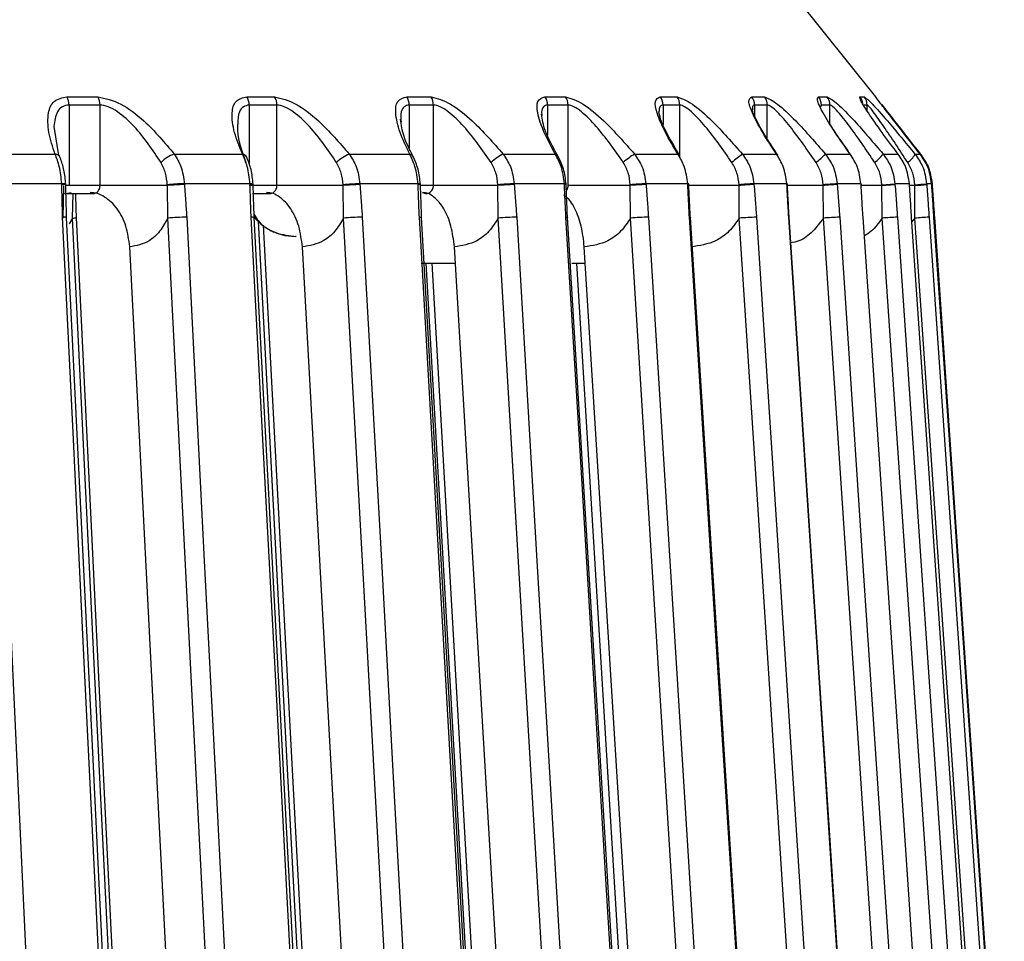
# Model space of a CAD drawing. Header units: millimetres. Extents: x -225 to 131, y -98 to 190.
# Tile 18 of 19: x 75 to 112, y 30 to 64. Entities that reach past the tile are written whole.
import ezdxf

# ---------------------------------------------------------------- set-up
doc = ezdxf.new("R2010")
doc.units = ezdxf.units.MM

msp = doc.modelspace()

# ---------------------------------------------------------------- linework, layer by layer
at = {"color": 7, "linetype": 'Continuous', "lineweight": 25}
for p, q in [((106.89, 61.237), (101.901, 67.474)), ((76.603, 61.237), (77.761, 61.237)), ((83.343, 61.237), (84.38, 61.237)), ((89.327, 61.237), (90.236, 61.237)), ((94.503, 61.237), (95.274, 61.237)), ((98.823, 61.237), (99.449, 61.237)), ((102.248, 61.237), (102.723, 61.237)), ((104.747, 61.237), (105.067, 61.237)), ((106.297, 61.237), (106.46, 61.237)), ((106.885, 61.237), (106.89, 61.237)), ((76.682, 60.925), (76.682, 57.913)), ((77.841, 60.925), (76.682, 60.925)), ((77.841, 57.913), (77.841, 60.925)), ((84.467, 60.925), (83.428, 60.925)), ((83.428, 60.925), (83.428, 58.704)), ((84.467, 57.913), (84.467, 60.925)), ((90.328, 60.925), (89.419, 60.925)), ((89.419, 60.925), (89.419, 59.321)), ((90.328, 57.913), (90.328, 60.925)), ((95.371, 60.925), (94.6, 60.925)), ((94.6, 60.925), (94.6, 59.795)), ((95.371, 57.913), (95.371, 60.925)), ((99.551, 60.925), (98.924, 60.925)), ((98.924, 60.925), (98.924, 60.191)), ((99.551, 58.953), (99.551, 60.925)), ((102.829, 60.925), (102.353, 60.925)), ((102.353, 60.925), (102.353, 60.517)), ((102.829, 59.656), (102.829, 60.925)), ((104.854, 60.925), (104.814, 60.862)), ((105.175, 60.925), (104.854, 60.925)), ((105.175, 60.215), (105.175, 60.925)), ((106.569, 60.925), (106.434, 60.925)), ((106.569, 60.704), (106.569, 60.925)), ((94.375, 60.67), (94.388, 60.528)), ((76.117, 60.121), (76.291, 59.034)), ((73.34, 59.088), (76.16, 59.088)), ((80.622, 59.088), (83.176, 59.088)), ((87.175, 59.088), (89.438, 59.088)), ((92.938, 59.088), (94.89, 59.088)), ((97.859, 59.088), (99.483, 59.088)), ((101.895, 59.088), (103.175, 59.088)), ((105.007, 59.088), (105.933, 59.088)), ((107.169, 59.088), (107.731, 59.088)), ((107.748, 59.066), (107.639, 59.212)), ((108.36, 59.088), (108.554, 59.088)), ((76.407, 57.977), (73.691, 57.977)), ((76.47, 57.913), (76.446, 56.691)), ((80.362, 57.913), (76.532, 57.913)), ((76.559, 57.933), (76.557, 57.962)), ((80.381, 56.691), (80.362, 57.913)), ((83.456, 57.977), (80.998, 57.977)), ((86.946, 57.913), (83.428, 57.913)), ((83.575, 57.936), (83.574, 57.965)), ((86.963, 56.691), (86.946, 57.913)), ((89.75, 57.977), (87.57, 57.977)), ((89.84, 57.939), (89.838, 57.967)), ((92.743, 57.913), (89.843, 57.913)), ((92.757, 56.691), (92.743, 57.913)), ((95.23, 57.977), (93.35, 57.977)), ((95.295, 57.941), (95.294, 57.969)), ((97.7, 57.913), (95.371, 57.913)), ((97.711, 56.691), (97.7, 57.913)), ((99.848, 57.977), (98.285, 57.977)), ((101.773, 57.913), (99.863, 57.913)), ((99.892, 57.943), (99.891, 57.971)), ((101.781, 56.691), (101.773, 57.913)), ((103.562, 57.977), (102.329, 57.977)), ((104.923, 57.913), (103.569, 57.913)), ((103.589, 57.944), (103.587, 57.973)), ((104.928, 56.691), (104.923, 57.913)), ((106.338, 57.977), (105.447, 57.977)), ((107.123, 57.913), (106.342, 57.913)), ((106.352, 57.946), (106.35, 57.975)), ((107.122, 57.942), (107.609, 57.977)), ((107.123, 57.913), (107.611, 57.948)), ((107.126, 56.691), (107.123, 57.913)), ((108.151, 57.977), (107.609, 57.977)), ((108.354, 57.913), (108.132, 57.913)), ((108.151, 57.977), (108.155, 57.975)), ((108.153, 57.948), (108.157, 57.947)), ((108.157, 57.947), (108.155, 57.975)), ((108.353, 56.691), (108.354, 57.913)), ((108.984, 57.977), (108.797, 57.977)), ((108.986, 57.948), (108.984, 57.977)), ((108.984, 57.977), (108.985, 57.976)), ((108.987, 57.948), (108.985, 57.976)), ((108.986, 57.948), (108.987, 57.948)), ((109.002, 57.948), (108.997, 57.946)), ((109.002, 57.948), (109, 57.976)), ((76.509, 57.613), (77.582, 57.613)), ((76.566, 57.617), (76.762, 57.648)), ((76.813, 56.691), (76.831, 57.61)), ((83.551, 57.613), (84.19, 57.613)), ((76.813, 56.691), (76.688, 56.482)), ((98.379, 56.725), (100.736, 18.872)), ((108.353, 56.691), (108.225, 56.539)), ((109.086, 56.725), (109.08, 56.725)), ((85.191, 56), (85.157, 56)), ((81.697, 2.03), (78.953, 55.614)), ((88.297, 3.658), (85.418, 55.614)), ((93.992, 6.844), (91.11, 55.614)), ((98.782, 10.539), (95.976, 55.614)), ((89.863, 55), (91.146, 55)), ((95.508, 55), (96.014, 55))]:
    msp.add_line(p, q, dxfattribs=at)
at = {"color": 7, "linetype": 'Continuous', "lineweight": 25, "flags": 128}
for points in [[(76.408, 57.948), (76.408, 57.964), (76.407, 57.977)], [(80.362, 57.913), (80.361, 57.93), (80.361, 57.942)], [(80.998, 57.977), (80.999, 57.961), (80.999, 57.948)], [(83.458, 57.948), (83.457, 57.964), (83.456, 57.977)], [(86.946, 57.913), (86.946, 57.93), (86.945, 57.942)], [(87.57, 57.977), (87.571, 57.961), (87.572, 57.948)], [(89.751, 57.948), (89.75, 57.964), (89.75, 57.977)], [(92.743, 57.913), (92.743, 57.93), (92.742, 57.942)], [(93.35, 57.977), (93.351, 57.961), (93.352, 57.948)], [(95.232, 57.948), (95.231, 57.964), (95.23, 57.977)], [(97.7, 57.913), (97.699, 57.93), (97.699, 57.942)], [(98.285, 57.977), (98.286, 57.961), (98.287, 57.948)], [(99.85, 57.948), (99.849, 57.964), (99.848, 57.977)], [(101.773, 57.913), (101.772, 57.93), (101.771, 57.942)], [(102.329, 57.977), (102.33, 57.961), (102.331, 57.948)], [(103.564, 57.948), (103.563, 57.964), (103.562, 57.977)], [(103.562, 57.977), (103.582, 57.975), (103.587, 57.973)], [(103.564, 57.948), (103.584, 57.946), (103.589, 57.944)], [(104.923, 57.913), (104.922, 57.93), (104.921, 57.942)], [(105.447, 57.977), (105.448, 57.961), (105.449, 57.948)], [(106.34, 57.948), (106.339, 57.964), (106.338, 57.977)], [(106.338, 57.977), (106.35, 57.975), (106.35, 57.975)], [(106.34, 57.948), (106.352, 57.946), (106.352, 57.946)], [(107.123, 57.913), (107.123, 57.93), (107.122, 57.942)], [(107.609, 57.977), (107.61, 57.961), (107.611, 57.948)], [(108.153, 57.948), (108.152, 57.964), (108.151, 57.977)], [(108.354, 57.913), (108.353, 57.93), (108.352, 57.942)], [(108.797, 57.977), (108.799, 57.961), (108.799, 57.948)], [(109, 57.977), (108.995, 57.975), (108.995, 57.975)], [(73.778, 56.725), (74.377, 43.855), (74.765, 35.527), (75.153, 27.2), (75.54, 18.872)], [(78.284, 18.872), (77.657, 31.742), (77.252, 40.07), (76.846, 48.398), (76.441, 56.725)], [(78.434, 18.862), (77.541, 37.197), (76.591, 56.715)], [(78.665, 18.837), (77.628, 40.035), (76.813, 56.691)], [(78.811, 18.862), (77.914, 37.197), (76.959, 56.715)], [(82.319, 18.837), (81.234, 40.035), (80.381, 56.691)], [(81.088, 56.725), (81.747, 43.855), (82.173, 35.527), (82.6, 27.2), (83.026, 18.872)], [(85.51, 18.872), (84.826, 31.742), (84.383, 40.07), (83.941, 48.398), (83.498, 56.725)], [(85.627, 18.863), (84.653, 37.198), (83.615, 56.717)], [(85.787, 18.837), (84.655, 40.035), (83.773, 56.573)], [(85.967, 18.863), (84.989, 37.198), (83.962, 56.43)], [(89.06, 18.837), (87.885, 40.035), (86.963, 56.691)], [(87.663, 56.725), (88.376, 43.855), (88.837, 35.527), (89.299, 27.2), (89.76, 18.872)], [(91.962, 18.872), (91.226, 31.742), (90.751, 40.07), (90.275, 48.398), (89.799, 56.725)], [(89.799, 56.725), (89.847, 56.725), (89.877, 56.723), (89.888, 56.72), (89.886, 56.718)], [(92.049, 18.864), (91.001, 37.2), (89.886, 56.718)], [(94.994, 18.837), (93.741, 40.035), (92.757, 56.691)], [(93.444, 56.725), (94.205, 43.855), (94.697, 35.527), (95.189, 27.2), (95.681, 18.872)], [(97.58, 18.872), (96.801, 31.742), (96.296, 40.07), (95.792, 48.398), (95.287, 56.725)], [(95.287, 56.725), (95.326, 56.725), (95.347, 56.723), (95.349, 56.72), (95.347, 56.719)], [(97.64, 18.865), (96.53, 37.201), (95.347, 56.719)], [(100.068, 18.837), (98.748, 40.035), (97.711, 56.691)], [(102.315, 18.872), (101.498, 31.742), (100.969, 40.07), (100.441, 48.398), (99.912, 56.725)], [(99.912, 56.725), (99.943, 56.725), (99.954, 56.723), (99.948, 56.72)], [(102.351, 18.866), (101.187, 37.202), (99.948, 56.72)], [(104.235, 18.837), (102.861, 40.035), (101.781, 56.691)], [(102.424, 56.725), (103.258, 43.855), (103.798, 35.527), (104.338, 27.2), (104.878, 18.872)], [(106.124, 18.872), (105.277, 31.742), (104.728, 40.07), (104.18, 48.398), (103.632, 56.725)], [(103.632, 56.725), (103.654, 56.725), (103.656, 56.723), (103.647, 56.721)], [(106.138, 18.867), (104.931, 37.203), (103.647, 56.721)], [(107.459, 18.837), (106.042, 40.035), (104.928, 56.691)], [(105.54, 56.725), (106.4, 43.855), (106.957, 35.527), (107.514, 27.2), (108.07, 18.872)], [(108.971, 18.872), (108.102, 31.742), (107.539, 40.07), (106.976, 48.398), (106.414, 56.725)], [(106.414, 56.725), (106.426, 56.725), (106.419, 56.723), (106.416, 56.722)], [(109.709, 18.837), (108.262, 40.035), (107.126, 56.691)], [(107.701, 56.725), (108.579, 43.855), (109.148, 35.527), (109.716, 27.2), (110.284, 18.872)], [(108.232, 56.725), (108.235, 56.725), (108.219, 56.723), (108.213, 56.722)], [(110.832, 18.872), (109.948, 31.742), (109.376, 40.07), (108.804, 48.398), (108.232, 56.725)], [(110.966, 18.837), (109.503, 40.035), (108.353, 56.691)], [(108.886, 56.725), (109.775, 43.855), (110.35, 35.527), (110.924, 27.2), (111.499, 18.872)], [(111.688, 18.872), (110.798, 31.742), (110.222, 40.07), (109.646, 48.398), (109.07, 56.725)], [(109.086, 56.725), (109.976, 43.855), (110.552, 35.527), (111.128, 27.2), (111.705, 18.872)], [(84.426, 56.138), (84.767, 56.038), (85.157, 56)], [(92.131, 18.837), (90.916, 40.035), (90.059, 55)], [(92.349, 18.864), (91.298, 37.2), (90.278, 55)], [(97.897, 18.866), (96.784, 37.201), (95.702, 55)]]:
    msp.add_lwpolyline(points, dxfattribs=at)
at = {"color": 7, "linetype": 'Continuous', "lineweight": 25}
for centre, radius, start, end in [((76.048, 60.931), 0.633, 359.3804, 28.8417), ((77.215, 60.931), 0.626, 359.3932, 29.2381), ((82.834, 60.93), 0.594, 359.4671, 31.126), ((83.879, 60.93), 0.588, 359.4831, 31.4728), ((88.855, 60.929), 0.564, 359.5686, 33.1078), ((89.768, 60.929), 0.56, 359.586, 33.4046), ((94.058, 60.928), 0.542, 359.6751, 34.7853), ((94.832, 60.928), 0.539, 359.6924, 35.0322), ((98.398, 60.927), 0.526, 359.7772, 36.1592), ((99.027, 60.927), 0.524, 359.793, 36.3562), ((101.838, 60.926), 0.514, 359.8667, 37.2312), ((102.316, 60.926), 0.513, 359.8797, 37.3788), ((104.348, 60.925), 0.506, 359.9367, 38.0037), ((104.67, 60.925), 0.505, 359.946, 38.1022), ((105.905, 60.925), 0.502, 6.239, 38.4818), ((106.068, 60.925), 0.501, 359.9871, 38.5286), ((76.141, 58.853), 0.236, 25.0305, 85.2086), ((81.107, 57.764), 1.41, 110.1221, 134.156), ((83.15, 58.882), 0.207, 28.3614, 82.9361), ((87.811, 57.598), 1.62, 113.1146, 133.371), ((89.413, 58.919), 0.17, 30.135, 81.7123), ((93.832, 57.313), 1.987, 116.7288, 132.6113), ((99.333, 56.653), 2.846, 121.1753, 131.7675), ((106.236, 53.272), 7.257, 126.7414, 130.6849), ((100.997, 63.268), 5.793, 309.147, 313.8124), ((105.9, 60.048), 1.591, 306.8766, 322.8751), ((107.658, 59.424), 0.778, 303.6062, 334.4458), ((76.45, 57.64), 0.34, 71.6252, 97.2739), ((76.452, 57.611), 0.34, 71.6311, 97.2834), ((81.285, 46.778), 11.203, 91.472, 94.734), ((81.286, 46.762), 11.19, 91.4676, 94.7351), ((83.485, 57.673), 0.305, 73.0334, 95.383), ((83.486, 57.645), 0.305, 73.0041, 95.4119), ((87.947, 45.465), 12.518, 91.7256, 94.5929), ((87.948, 45.453), 12.501, 91.7211, 94.5938), ((89.775, 57.792), 0.186, 70.0276, 97.7861), ((89.776, 57.763), 0.186, 70.0389, 97.7953), ((93.85, 43.795), 14.191, 92.0173, 94.4778), ((93.85, 43.79), 14.167, 92.0124, 94.4786), ((95.246, 57.833), 0.144, 70.6747, 96.3129), ((95.248, 57.804), 0.144, 70.6916, 96.3208), ((98.974, 41.287), 16.704, 92.3657, 94.3787), ((98.973, 41.297), 16.665, 92.3604, 94.3795), ((99.861, 57.909), 0.0686, 64.7407, 101.0312), ((99.863, 57.881), 0.0686, 64.759, 101.0432), ((103.382, 36.427), 21.576, 92.7977, 94.2824), ((103.378, 36.478), 21.495, 92.7919, 94.2832), ((107.617, 20.948), 37.092, 93.3548, 94.1677), ((107.597, 21.233), 36.778, 93.3482, 94.1686), ((107.242, 75.154), 17.247, 273.6901, 275.174), ((107.233, 75.279), 17.402, 273.692, 275.1641), ((76.494, 56.396), 0.334, 73.1266, 99.1385), ((76.811, 57.151), 0.46, 270.2655, 288.7628), ((81.167, 47.853), 8.872, 90.5094, 95.0814), ((83.537, 56.46), 0.269, 73.0469, 98.3488), ((85.157, 58), 2, 219.5399, 246.3949), ((87.788, 47.073), 9.654, 90.7406, 94.9031), ((93.624, 46.278), 10.449, 90.9879, 94.7622), ((98.63, 45.399), 11.33, 91.2656, 94.6495), ((102.77, 44.277), 12.453, 91.5923, 94.5548), ((106.035, 42.514), 14.22, 91.9947, 94.4639), ((108.489, 38.79), 17.953, 92.5149, 94.354), ((110.686, 24.777), 31.999, 93.2245, 94.1815)]:
    msp.add_arc(centre, radius, start, end, dxfattribs=at)
for points, knots in [([(76.16, 59.088), (76.069, 59.364), (75.888, 59.915), (75.871, 60.599), (76.07, 61.121), (76.426, 61.198), (76.603, 61.237)], [0, 0, 0, 0, 0.280224, 0.560337, 0.78079, 1, 1, 1, 1]), ([(77.761, 61.237), (78.045, 61.173), (78.615, 61.044), (79.679, 60.212), (80.265, 59.513), (80.622, 59.088)], [0, 0, 0, 0, 0.279254, 0.560993, 1, 1, 1, 1]), ([(83.176, 59.088), (83.064, 59.364), (82.842, 59.915), (82.754, 60.599), (82.876, 61.121), (83.187, 61.198), (83.343, 61.237)], [0, 0, 0, 0, 0.2802238, 0.5603374, 0.7807901, 1, 1, 1, 1]), ([(84.38, 61.237), (84.641, 61.173), (85.165, 61.044), (86.208, 60.212), (86.809, 59.513), (87.175, 59.088)], [0, 0, 0, 0, 0.2792542, 0.5609928, 1, 1, 1, 1]), ([(89.438, 59.088), (89.307, 59.364), (89.045, 59.915), (88.887, 60.599), (88.932, 61.121), (89.196, 61.198), (89.327, 61.237)], [0, 0, 0, 0, 0.2802238, 0.5603374, 0.7807901, 1, 1, 1, 1]), ([(90.236, 61.237), (90.471, 61.173), (90.944, 61.044), (91.956, 60.212), (92.566, 59.513), (92.938, 59.088)], [0, 0, 0, 0, 0.2792542, 0.5609928, 1, 1, 1, 1]), ([(94.89, 59.088), (94.741, 59.364), (94.443, 59.915), (94.215, 60.599), (94.182, 61.121), (94.396, 61.198), (94.503, 61.237)], [0, 0, 0, 0, 0.280224, 0.560337, 0.78079, 1, 1, 1, 1]), ([(95.274, 61.237), (95.482, 61.173), (95.9, 61.044), (96.871, 60.212), (97.485, 59.513), (97.859, 59.088)], [0, 0, 0, 0, 0.2792542, 0.5609928, 1, 1, 1, 1]), ([(99.483, 59.088), (99.317, 59.364), (98.985, 59.915), (98.689, 60.599), (98.58, 61.121), (98.742, 61.198), (98.823, 61.237)], [0, 0, 0, 0, 0.2802238, 0.5603374, 0.7807901, 1, 1, 1, 1]), ([(99.449, 61.237), (99.628, 61.173), (99.987, 61.044), (100.909, 60.212), (101.521, 59.513), (101.895, 59.088)], [0, 0, 0, 0, 0.279254, 0.560993, 1, 1, 1, 1]), ([(103.175, 59.088), (102.994, 59.364), (102.63, 59.915), (102.27, 60.599), (102.085, 61.121), (102.193, 61.198), (102.248, 61.237)], [0, 0, 0, 0, 0.2802238, 0.5603374, 0.7807901, 1, 1, 1, 1]), ([(102.723, 61.237), (102.871, 61.173), (103.168, 61.044), (104.033, 60.212), (104.638, 59.513), (105.007, 59.088)], [0, 0, 0, 0, 0.279254, 0.560993, 1, 1, 1, 1]), ([(105.933, 59.088), (105.737, 59.364), (105.347, 59.915), (104.925, 60.599), (104.665, 61.121), (104.719, 61.198), (104.747, 61.237)], [0, 0, 0, 0, 0.280224, 0.560337, 0.78079, 1, 1, 1, 1]), ([(105.067, 61.237), (105.183, 61.173), (105.415, 61.044), (106.214, 60.212), (106.807, 59.513), (107.169, 59.088)], [0, 0, 0, 0, 0.279254, 0.560993, 1, 1, 1, 1]), ([(107.731, 59.088), (107.524, 59.364), (107.109, 59.915), (106.63, 60.599), (106.297, 61.121), (106.297, 61.198), (106.297, 61.237)], [0, 0, 0, 0, 0.280224, 0.560337, 0.78079, 1, 1, 1, 1]), ([(106.46, 61.237), (106.543, 61.173), (106.708, 61.044), (107.434, 60.212), (108.009, 59.513), (108.36, 59.088)], [0, 0, 0, 0, 0.2792542, 0.5609928, 1, 1, 1, 1]), ([(108.554, 59.088), (108.336, 59.364), (107.901, 59.915), (107.369, 60.599), (106.967, 61.121), (106.912, 61.198), (106.885, 61.237)], [0, 0, 0, 0, 0.280224, 0.560337, 0.78079, 1, 1, 1, 1]), ([(76.682, 60.925), (76.594, 60.911), (76.408, 60.883), (76.18, 60.62), (76.142, 60.318), (76.117, 60.121)], [0, 0, 0, 0, 0.237761, 0.501287, 1, 1, 1, 1]), ([(80.125, 58.776), (79.814, 59.243), (79.346, 59.945), (78.605, 60.618), (78.148, 60.883), (77.94, 60.911), (77.841, 60.925)], [0, 0, 0, 0, 0.498093, 0.748745, 0.880824, 1, 1, 1, 1]), ([(83.428, 60.925), (83.35, 60.911), (83.186, 60.882), (83.016, 60.644), (83.007, 60.375), (83.002, 60.211)], [0, 0, 0, 0, 0.2589, 0.545854, 1, 1, 1, 1]), ([(86.698, 58.776), (86.379, 59.243), (85.899, 59.945), (85.177, 60.618), (84.745, 60.883), (84.556, 60.911), (84.467, 60.925)], [0, 0, 0, 0, 0.4980926, 0.7487445, 0.8808241, 1, 1, 1, 1]), ([(89.419, 60.925), (89.352, 60.911), (89.211, 60.882), (89.091, 60.661), (89.106, 60.418), (89.114, 60.279)], [0, 0, 0, 0, 0.277513, 0.585099, 1, 1, 1, 1]), ([(92.486, 58.776), (92.162, 59.243), (91.674, 59.945), (90.978, 60.618), (90.575, 60.883), (90.408, 60.911), (90.328, 60.925)], [0, 0, 0, 0, 0.498093, 0.748745, 0.880824, 1, 1, 1, 1]), ([(94.6, 60.925), (94.543, 60.912), (94.424, 60.885), (94.392, 60.744), (94.375, 60.67)], [0, 0, 0, 0, 0.4743016, 1, 1, 1, 1]), ([(97.437, 58.776), (97.11, 59.243), (96.618, 59.945), (95.955, 60.618), (95.585, 60.883), (95.44, 60.911), (95.371, 60.925)], [0, 0, 0, 0, 0.498093, 0.748745, 0.880824, 1, 1, 1, 1]), ([(98.924, 60.925), (98.879, 60.912), (98.787, 60.886), (98.779, 60.748), (98.775, 60.677)], [0, 0, 0, 0, 0.483552, 1, 1, 1, 1]), ([(101.505, 58.776), (101.178, 59.243), (100.688, 59.945), (100.063, 60.618), (99.729, 60.883), (99.608, 60.911), (99.551, 60.925)], [0, 0, 0, 0, 0.498093, 0.748745, 0.880824, 1, 1, 1, 1]), ([(102.353, 60.925), (102.319, 60.914), (102.262, 60.896), (102.272, 60.787), (102.276, 60.742)], [0, 0, 0, 0, 0.592505, 1, 1, 1, 1]), ([(104.654, 58.776), (104.331, 59.243), (103.845, 59.945), (103.265, 60.618), (102.969, 60.883), (102.874, 60.911), (102.829, 60.925)], [0, 0, 0, 0, 0.498093, 0.748745, 0.880824, 1, 1, 1, 1]), ([(106.855, 58.776), (106.538, 59.243), (106.063, 59.945), (105.531, 60.618), (105.278, 60.883), (105.208, 60.911), (105.175, 60.925)], [0, 0, 0, 0, 0.498093, 0.748745, 0.880824, 1, 1, 1, 1]), ([(108.088, 58.776), (107.781, 59.243), (107.319, 59.945), (106.842, 60.618), (106.633, 60.883), (106.59, 60.911), (106.569, 60.925)], [0, 0, 0, 0, 0.498093, 0.748745, 0.880824, 1, 1, 1, 1]), ([(107.114, 60.942), (107.265, 60.747), (107.659, 60.24), (108.222, 59.527), (108.569, 59.088)], [0, 0, 0, 0, 0.383993, 1, 1, 1, 1]), ([(94.98, 59.029), (94.803, 59.353), (94.473, 59.956), (94.401, 60.384), (94.368, 60.582)], [0, 0, 0, 0, 0.538162, 1, 1, 1, 1]), ([(99.547, 59.044), (99.347, 59.381), (99.05, 59.879), (98.814, 60.417), (98.787, 60.6), (98.773, 60.689)], [0, 0, 0, 0, 0.517094, 0.765847, 1, 1, 1, 1]), ([(103.22, 59.054), (103.07, 59.279), (102.793, 59.697), (102.498, 60.207), (102.314, 60.578), (102.281, 60.7), (102.267, 60.754)], [0, 0, 0, 0, 0.317084, 0.590388, 0.818268, 1, 1, 1, 1]), ([(83.002, 60.211), (82.997, 60.181), (82.939, 59.79), (83.126, 59.263), (83.299, 58.776)], [0, 0, 0, 0, 0.07582, 1, 1, 1, 1]), ([(89.561, 59.005), (89.434, 59.256), (89.186, 59.747), (89.122, 60.181), (89.09, 60.392)], [0, 0, 0, 0, 0.513074, 1, 1, 1, 1]), ([(105.962, 59.061), (105.765, 59.336), (105.465, 59.755), (105.25, 60.097), (105.175, 60.215)], [0, 0, 0, 0, 0.6549903, 1, 1, 1, 1]), ([(76.407, 57.977), (76.386, 58.198), (76.346, 58.603), (76.218, 58.936), (76.16, 59.088)], [0, 0, 0, 0, 0.54608, 1, 1, 1, 1]), ([(80.622, 59.088), (80.715, 58.936), (80.918, 58.603), (80.969, 58.198), (80.998, 57.977)], [0, 0, 0, 0, 0.45392, 1, 1, 1, 1]), ([(83.456, 57.977), (83.432, 58.198), (83.388, 58.603), (83.242, 58.936), (83.176, 59.088)], [0, 0, 0, 0, 0.54608, 1, 1, 1, 1]), ([(87.175, 59.088), (87.272, 58.936), (87.486, 58.603), (87.54, 58.198), (87.57, 57.977)], [0, 0, 0, 0, 0.45392, 1, 1, 1, 1]), ([(89.75, 57.977), (89.723, 58.198), (89.675, 58.603), (89.512, 58.936), (89.438, 59.088)], [0, 0, 0, 0, 0.54608, 1, 1, 1, 1]), ([(89.838, 57.967), (89.818, 58.156), (89.777, 58.53), (89.632, 58.848), (89.561, 59.005)], [0, 0, 0, 0, 0.50569, 1, 1, 1, 1]), ([(92.938, 59.088), (93.039, 58.936), (93.261, 58.603), (93.319, 58.198), (93.35, 57.977)], [0, 0, 0, 0, 0.45392, 1, 1, 1, 1]), ([(95.23, 57.977), (95.202, 58.198), (95.15, 58.603), (94.971, 58.936), (94.89, 59.088)], [0, 0, 0, 0, 0.54608, 1, 1, 1, 1]), ([(95.294, 57.97), (95.271, 58.162), (95.225, 58.544), (95.061, 58.868), (94.98, 59.029)], [0, 0, 0, 0, 0.504533, 1, 1, 1, 1]), ([(97.859, 59.088), (97.963, 58.936), (98.192, 58.603), (98.252, 58.198), (98.285, 57.977)], [0, 0, 0, 0, 0.45392, 1, 1, 1, 1]), ([(99.848, 57.977), (99.818, 58.198), (99.763, 58.603), (99.57, 58.936), (99.483, 59.088)], [0, 0, 0, 0, 0.54608, 1, 1, 1, 1]), ([(101.895, 59.088), (102, 58.936), (102.233, 58.603), (102.295, 58.198), (102.329, 57.977)], [0, 0, 0, 0, 0.45392, 1, 1, 1, 1]), ([(103.562, 57.977), (103.53, 58.198), (103.472, 58.603), (103.268, 58.936), (103.175, 59.088)], [0, 0, 0, 0, 0.54608, 1, 1, 1, 1]), ([(105.007, 59.088), (105.114, 58.936), (105.349, 58.603), (105.412, 58.198), (105.447, 57.977)], [0, 0, 0, 0, 0.45392, 1, 1, 1, 1]), ([(106.338, 57.977), (106.305, 58.198), (106.245, 58.603), (106.03, 58.936), (105.933, 59.088)], [0, 0, 0, 0, 0.54608, 1, 1, 1, 1]), ([(107.169, 59.088), (107.275, 58.936), (107.511, 58.603), (107.575, 58.198), (107.609, 57.977)], [0, 0, 0, 0, 0.45392, 1, 1, 1, 1]), ([(108.151, 57.977), (108.117, 58.198), (108.055, 58.603), (107.832, 58.936), (107.731, 59.088)], [0, 0, 0, 0, 0.54608, 1, 1, 1, 1]), ([(108.36, 59.088), (108.466, 58.936), (108.699, 58.603), (108.763, 58.198), (108.797, 57.977)], [0, 0, 0, 0, 0.45392, 1, 1, 1, 1]), ([(108.984, 57.977), (108.95, 58.198), (108.887, 58.603), (108.658, 58.936), (108.554, 59.088)], [0, 0, 0, 0, 0.54608, 1, 1, 1, 1]), ([(108.569, 59.088), (108.673, 58.936), (108.903, 58.603), (108.966, 58.198), (109, 57.977)], [0, 0, 0, 0, 0.45392, 1, 1, 1, 1]), ([(76.557, 57.962), (76.541, 58.143), (76.51, 58.498), (76.405, 58.803), (76.354, 58.953)], [0, 0, 0, 0, 0.50787, 1, 1, 1, 1]), ([(80.361, 57.942), (80.347, 58.09), (80.319, 58.386), (80.19, 58.646), (80.125, 58.776)], [0, 0, 0, 0, 0.500158, 1, 1, 1, 1]), ([(83.574, 57.965), (83.556, 58.15), (83.519, 58.515), (83.394, 58.827), (83.333, 58.981)], [0, 0, 0, 0, 0.506659, 1, 1, 1, 1]), ([(86.945, 57.942), (86.93, 58.09), (86.901, 58.386), (86.766, 58.646), (86.698, 58.776)], [0, 0, 0, 0, 0.500158, 1, 1, 1, 1]), ([(92.742, 57.942), (92.726, 58.09), (92.695, 58.386), (92.556, 58.646), (92.486, 58.776)], [0, 0, 0, 0, 0.500158, 1, 1, 1, 1]), ([(97.699, 57.942), (97.683, 58.09), (97.65, 58.386), (97.508, 58.646), (97.437, 58.776)], [0, 0, 0, 0, 0.500158, 1, 1, 1, 1]), ([(101.771, 57.942), (101.754, 58.09), (101.721, 58.386), (101.577, 58.646), (101.505, 58.776)], [0, 0, 0, 0, 0.500158, 1, 1, 1, 1]), ([(104.921, 57.942), (104.905, 58.09), (104.871, 58.386), (104.726, 58.646), (104.654, 58.776)], [0, 0, 0, 0, 0.500158, 1, 1, 1, 1]), ([(107.122, 57.942), (107.105, 58.09), (107.071, 58.386), (106.927, 58.646), (106.855, 58.776)], [0, 0, 0, 0, 0.500158, 1, 1, 1, 1]), ([(108.352, 57.942), (108.335, 58.09), (108.301, 58.386), (108.159, 58.646), (108.088, 58.776)], [0, 0, 0, 0, 0.500158, 1, 1, 1, 1]), ([(76.441, 56.725), (76.434, 56.954), (76.423, 57.361), (76.413, 57.769), (76.408, 57.948)], [0, 0, 0, 0, 0.56, 1, 1, 1, 1]), ([(76.591, 56.715), (76.585, 56.896), (76.573, 57.303), (76.563, 57.709), (76.558, 57.935)], [0, 0, 0, 0, 0.44494, 1, 1, 1, 1]), ([(77.478, 57.648), (77.497, 57.638), (77.536, 57.617), (77.6, 57.61), (77.663, 57.622), (77.721, 57.652), (77.771, 57.698), (77.809, 57.758), (77.836, 57.832), (77.839, 57.886), (77.841, 57.913)], [0, 0, 0, 0, 0.124899, 0.249862, 0.374892, 0.49999, 0.616706, 0.738838, 0.866554, 1, 1, 1, 1]), ([(80.999, 57.948), (81.017, 57.72), (81.048, 57.312), (81.076, 56.905), (81.088, 56.725)], [0, 0, 0, 0, 0.559999, 1, 1, 1, 1]), ([(83.498, 56.725), (83.49, 56.954), (83.476, 57.361), (83.463, 57.769), (83.458, 57.948)], [0, 0, 0, 0, 0.5599999, 1, 1, 1, 1]), ([(83.615, 56.717), (83.609, 56.898), (83.594, 57.304), (83.582, 57.711), (83.575, 57.936)], [0, 0, 0, 0, 0.445566, 1, 1, 1, 1]), ([(84.081, 57.648), (84.102, 57.638), (84.143, 57.617), (84.211, 57.61), (84.278, 57.622), (84.339, 57.652), (84.392, 57.698), (84.433, 57.758), (84.461, 57.832), (84.465, 57.886), (84.467, 57.913)], [0, 0, 0, 0, 0.124899, 0.249862, 0.374892, 0.49999, 0.616706, 0.738838, 0.866554, 1, 1, 1, 1]), ([(87.572, 57.948), (87.59, 57.72), (87.622, 57.312), (87.65, 56.905), (87.663, 56.725)], [0, 0, 0, 0, 0.559999, 1, 1, 1, 1]), ([(89.799, 56.725), (89.79, 56.954), (89.773, 57.361), (89.758, 57.769), (89.751, 57.948)], [0, 0, 0, 0, 0.5599999, 1, 1, 1, 1]), ([(89.886, 56.718), (89.879, 56.899), (89.862, 57.306), (89.848, 57.712), (89.84, 57.937)], [0, 0, 0, 0, 0.446209, 1, 1, 1, 1]), ([(89.923, 57.648), (89.945, 57.638), (89.988, 57.617), (90.059, 57.61), (90.129, 57.622), (90.194, 57.652), (90.249, 57.698), (90.292, 57.758), (90.322, 57.832), (90.326, 57.886), (90.328, 57.913)], [0, 0, 0, 0, 0.124899, 0.249862, 0.374892, 0.49999, 0.616706, 0.738838, 0.866554, 1, 1, 1, 1]), ([(93.352, 57.948), (93.37, 57.72), (93.402, 57.312), (93.431, 56.905), (93.444, 56.725)], [0, 0, 0, 0, 0.559999, 1, 1, 1, 1]), ([(95.287, 56.725), (95.276, 56.954), (95.258, 57.361), (95.24, 57.769), (95.232, 57.948)], [0, 0, 0, 0, 0.56, 1, 1, 1, 1]), ([(95.347, 56.719), (95.339, 56.901), (95.32, 57.307), (95.303, 57.714), (95.294, 57.939)], [0, 0, 0, 0, 0.446857, 1, 1, 1, 1]), ([(95.303, 57.722), (95.313, 57.734), (95.339, 57.766), (95.365, 57.832), (95.369, 57.886), (95.371, 57.913)], [0, 0, 0, 0, 0.2270084, 0.6050246, 1, 1, 1, 1]), ([(98.287, 57.948), (98.305, 57.72), (98.337, 57.312), (98.366, 56.905), (98.379, 56.725)], [0, 0, 0, 0, 0.559999, 1, 1, 1, 1]), ([(99.912, 56.725), (99.9, 56.954), (99.879, 57.361), (99.859, 57.769), (99.85, 57.948)], [0, 0, 0, 0, 0.56, 1, 1, 1, 1]), ([(99.948, 56.72), (99.939, 56.902), (99.918, 57.309), (99.899, 57.715), (99.888, 57.94)], [0, 0, 0, 0, 0.447499, 1, 1, 1, 1]), ([(102.331, 57.948), (102.349, 57.72), (102.381, 57.312), (102.41, 56.905), (102.424, 56.725)], [0, 0, 0, 0, 0.5599988, 1, 1, 1, 1]), ([(103.632, 56.725), (103.619, 56.954), (103.596, 57.361), (103.574, 57.769), (103.564, 57.948)], [0, 0, 0, 0, 0.56, 1, 1, 1, 1]), ([(103.647, 56.721), (103.637, 56.903), (103.615, 57.31), (103.594, 57.717), (103.582, 57.941)], [0, 0, 0, 0, 0.448128, 1, 1, 1, 1]), ([(105.449, 57.948), (105.466, 57.72), (105.497, 57.312), (105.527, 56.905), (105.54, 56.725)], [0, 0, 0, 0, 0.559999, 1, 1, 1, 1]), ([(106.414, 56.725), (106.4, 56.954), (106.375, 57.361), (106.351, 57.769), (106.34, 57.948)], [0, 0, 0, 0, 0.56, 1, 1, 1, 1]), ([(107.611, 57.948), (107.628, 57.72), (107.659, 57.312), (107.688, 56.905), (107.701, 56.725)], [0, 0, 0, 0, 0.559999, 1, 1, 1, 1]), ([(108.232, 56.725), (108.217, 56.954), (108.191, 57.361), (108.164, 57.769), (108.153, 57.948)], [0, 0, 0, 0, 0.56, 1, 1, 1, 1]), ([(108.799, 57.948), (108.816, 57.72), (108.845, 57.312), (108.874, 56.905), (108.886, 56.725)], [0, 0, 0, 0, 0.559999, 1, 1, 1, 1]), ([(109.07, 56.725), (109.054, 56.954), (109.026, 57.361), (108.999, 57.769), (108.986, 57.948)], [0, 0, 0, 0, 0.5599999, 1, 1, 1, 1]), ([(109.002, 57.948), (109.018, 57.72), (109.046, 57.312), (109.073, 56.905), (109.086, 56.725)], [0, 0, 0, 0, 0.559999, 1, 1, 1, 1]), ([(76.959, 56.715), (76.953, 56.896), (76.944, 57.196), (76.937, 57.495), (76.934, 57.613)], [0, 0, 0, 0, 0.604163, 1, 1, 1, 1]), ([(78.953, 55.614), (78.919, 55.878), (78.851, 56.405), (78.501, 57.077), (78.103, 57.451), (77.75, 57.623), (77.567, 57.64), (77.478, 57.648)], [0, 0, 0, 0, 0.249639, 0.499119, 0.748613, 0.876977, 1, 1, 1, 1]), ([(85.418, 55.614), (85.385, 55.878), (85.319, 56.405), (85, 57.077), (84.642, 57.451), (84.325, 57.623), (84.161, 57.64), (84.081, 57.648)], [0, 0, 0, 0, 0.249639, 0.499119, 0.748613, 0.876977, 1, 1, 1, 1]), ([(91.11, 55.614), (91.078, 55.878), (91.015, 56.405), (90.731, 57.077), (90.414, 57.451), (90.136, 57.623), (89.993, 57.64), (89.923, 57.648)], [0, 0, 0, 0, 0.249639, 0.499119, 0.748613, 0.876977, 1, 1, 1, 1]), ([(95.976, 55.614), (95.946, 55.878), (95.887, 56.407), (95.639, 57.07), (95.395, 57.432), (95.245, 57.527), (95.212, 57.548)], [0, 0, 0, 0, 0.305477, 0.610758, 0.916058, 1, 1, 1, 1]), ([(83.611, 56.824), (83.662, 56.742), (83.848, 56.436), (84.413, 56.096), (84.931, 56.032), (85.191, 56)], [0, 0, 0, 0, 0.155694, 0.577085, 1, 1, 1, 1]), ([(80.381, 56.691), (80.285, 56.519), (80.094, 56.175), (79.612, 55.736), (79.203, 55.66), (78.953, 55.614)], [0, 0, 0, 0, 0.280468, 0.560859, 1, 1, 1, 1]), ([(86.963, 56.691), (86.859, 56.519), (86.652, 56.175), (86.13, 55.736), (85.688, 55.66), (85.418, 55.614)], [0, 0, 0, 0, 0.280468, 0.560859, 1, 1, 1, 1]), ([(92.757, 56.691), (92.647, 56.519), (92.426, 56.175), (91.869, 55.736), (91.398, 55.66), (91.11, 55.614)], [0, 0, 0, 0, 0.280468, 0.560859, 1, 1, 1, 1]), ([(97.711, 56.691), (97.595, 56.519), (97.362, 56.175), (96.776, 55.736), (96.279, 55.66), (95.976, 55.614)], [0, 0, 0, 0, 0.280468, 0.560859, 1, 1, 1, 1]), ([(101.781, 56.691), (101.66, 56.519), (101.417, 56.175), (100.807, 55.736), (100.289, 55.66), (99.973, 55.614)], [0, 0, 0, 0, 0.280468, 0.560859, 1, 1, 1, 1]), ([(104.928, 56.691), (104.803, 56.521), (104.552, 56.182), (104.116, 55.842), (103.803, 55.785), (103.695, 55.766)], [0, 0, 0, 0, 0.3963386, 0.7925688, 1, 1, 1, 1]), ([(107.126, 56.691), (107.003, 56.512), (106.82, 56.246), (106.55, 56.08), (106.461, 56.026)], [0, 0, 0, 0, 0.673222, 1, 1, 1, 1])]:
    msp.add_open_spline(points, degree=3, knots=knots, dxfattribs=at)

doc.saveas('drawing.dxf')
